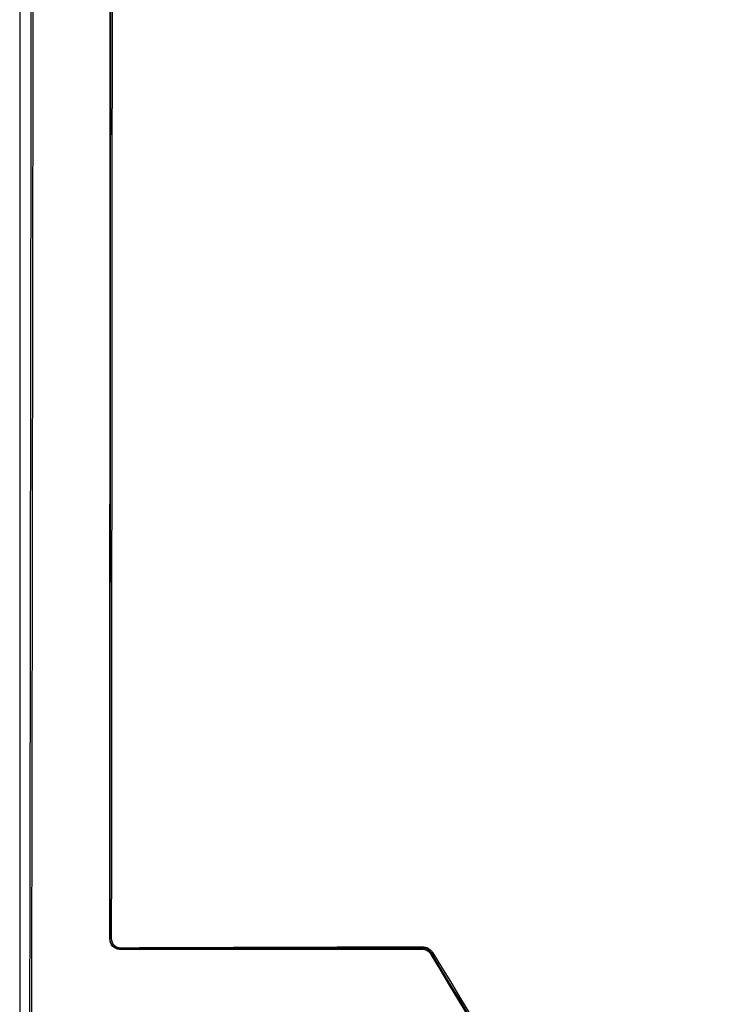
# Model space of a CAD drawing. Header units: millimetres. Extents: x 11 to 939, y -289 to 1138.
# Tile 40 of 86: x 486 to 518, y 254 to 299. Entities that reach past the tile are written whole.
import ezdxf

# ---------------------------------------------------------------- set-up
doc = ezdxf.new("R2010")
doc.units = ezdxf.units.MM

msp = doc.modelspace()

# ---------------------------------------------------------------- linework, layer by layer
at = {"color": 7, "linetype": 'Continuous', "lineweight": 25}
for p, q in [((485.712, 436.042), (485.712, 224.541)), ((489.833, 256.793), (489.843, 256.804)), ((490.344, 256.305), (490.333, 256.293)), ((504.103, 256.302), (504.131, 256.351)), ((504.559, 256.111), (504.531, 256.061))]:
    msp.add_line(p, q, dxfattribs=at)
for centre, radius, start, end in [((489.89, 257.066), 0.267, 259.7861, 272.5818), ((490.428, 256.36), 0.101, 171.1876, 213.4653), ((504.235, 256.406), 0.118, 172.3276, 207.9085), ((504.783, 255.835), 0.355, 119.0263, 129.0796)]:
    msp.add_arc(centre, radius, start, end, dxfattribs=at)
for points, knots in [([(486.13, 224.96), (486.163, 242.543), (486.191, 260.128), (486.238, 295.303), (486.258, 312.892), (486.288, 348.074), (486.299, 365.667), (486.312, 400.854), (486.315, 418.448), (486.313, 436.042)], [0, 0, 0, 0, 0.25, 0.25, 0.5, 0.5, 0.75, 0.75, 1, 1, 1, 1]), ([(486.385, 436.042), (486.387, 418.448), (486.384, 400.855), (486.37, 365.668), (486.36, 348.075), (486.329, 312.892), (486.31, 295.302), (486.263, 260.126), (486.234, 242.54), (486.202, 224.957)], [0, 0, 0, 0, 0.25, 0.25, 0.5, 0.5, 0.75, 0.75, 1, 1, 1, 1]), ([(489.833, 256.793), (489.839, 269.656), (489.845, 282.521), (489.855, 308.252), (489.86, 321.118), (489.863, 333.986)], [0, 0, 0, 0, 0.5, 0.5, 1, 1, 1, 1]), ([(490.333, 256.293), (490.267, 256.293), (490.202, 256.306), (490.081, 256.356), (490.025, 256.393), (489.887, 256.532), (489.833, 256.661), (489.833, 256.793)], [0, 0, 0, 0, 0.25, 0.25, 0.5, 0.5, 1, 1, 1, 1]), ([(490.344, 256.305), (490.279, 256.305), (490.214, 256.317), (490.093, 256.366), (490.038, 256.403), (489.945, 256.494), (489.907, 256.55), (489.856, 256.671), (489.843, 256.737), (489.843, 256.804)], [0, 0, 0, 0, 0.25, 0.25, 0.5, 0.5, 0.75, 0.75, 1, 1, 1, 1]), ([(489.902, 256.8), (489.902, 256.686), (489.95, 256.575), (490.069, 256.458), (490.116, 256.428), (490.219, 256.386), (490.273, 256.376), (490.329, 256.376)], [0, 0, 0, 0, 0.5, 0.5, 0.75, 0.75, 1, 1, 1, 1]), ([(504.531, 256.061), (504.509, 256.098), (504.482, 256.131), (504.421, 256.191), (504.386, 256.217), (504.312, 256.259), (504.271, 256.275), (504.189, 256.297), (504.146, 256.302), (504.103, 256.302)], [0, 0, 0, 0, 0.25, 0.25, 0.5, 0.5, 0.75, 0.75, 1, 1, 1, 1]), ([(504.118, 256.422), (504.167, 256.422), (504.216, 256.416), (504.311, 256.392), (504.357, 256.373), (504.443, 256.325), (504.483, 256.295), (504.554, 256.227), (504.585, 256.188), (504.611, 256.146)], [0, 0, 0, 0, 0.25, 0.25, 0.5, 0.5, 0.75, 0.75, 1, 1, 1, 1]), ([(504.559, 256.111), (504.537, 256.148), (504.51, 256.182), (504.448, 256.241), (504.413, 256.267), (504.338, 256.309), (504.298, 256.325), (504.216, 256.346), (504.174, 256.351), (504.131, 256.351)], [0, 0, 0, 0, 0.25, 0.25, 0.5, 0.5, 0.75, 0.75, 1, 1, 1, 1])]:
    msp.add_open_spline(points, degree=3, knots=knots, dxfattribs=at)
for points in [[(489.843, 256.804), (489.867, 282.514), (489.885, 308.244), (489.896, 333.986)], [(489.956, 333.984), (489.945, 308.242), (489.927, 282.511), (489.902, 256.8)], [(490.329, 256.376), (494.908, 256.393), (499.505, 256.408), (504.118, 256.422)], [(504.103, 256.302), (499.512, 256.299), (494.922, 256.296), (490.333, 256.293)], [(504.131, 256.351), (499.519, 256.337), (494.922, 256.322), (490.344, 256.305)], [(518.03, 233.698), (513.531, 241.152), (509.031, 248.606), (504.531, 256.061)], [(518.069, 233.767), (513.566, 241.219), (509.062, 248.667), (504.559, 256.111)], [(504.611, 256.146), (509.115, 248.702), (513.619, 241.253), (518.123, 233.802)]]:
    msp.add_open_spline(points, degree=3, dxfattribs=at)

doc.saveas('drawing.dxf')
